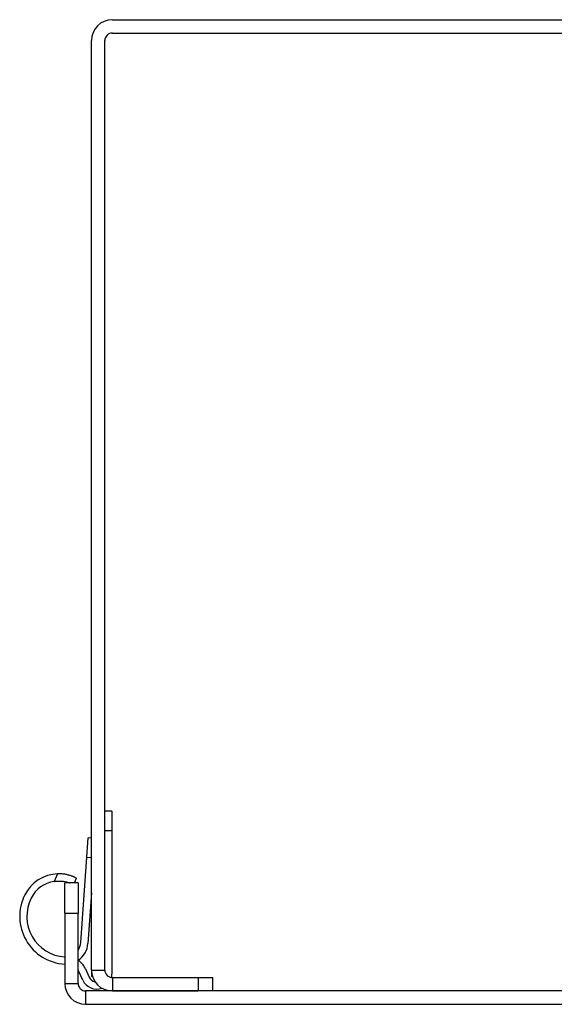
# Model space of a CAD drawing. Header units: inches. Extents: x 0 to 279, y -11 to 181.
# Tile 2 of 21: x 29.31 to 32.31, y 27.01 to 32.52. Entities that reach past the tile are written whole.
import ezdxf

# ---------------------------------------------------------------- set-up
doc = ezdxf.new("R2010")
doc.units = ezdxf.units.IN
doc.header["$LTSCALE"] = 16.718028
doc.header["$MEASUREMENT"] = 0
doc.layers.add('Visible Edges(ANSI)', color=7, linetype='Continuous', lineweight=25)
doc.layers.add('Visible Tangent Edges(ANSI)', color=7, linetype='Continuous', lineweight=25)

msp = doc.modelspace()

# ---------------------------------------------------------------- linework, layer by layer
at = {"layer": 'Visible Edges(ANSI)'}
for p, q in [((29.8323, 32.5227), (35.032, 32.5227)), ((29.8323, 32.448), (35.032, 32.448)), ((29.7155, 27.2062), (29.7155, 32.4059)), ((29.7902, 27.2062), (29.7902, 32.4059)), ((29.8303, 28.0947), (29.7902, 28.0947)), ((29.8303, 28.0947), (29.8303, 27.9878)), ((29.8303, 27.9878), (29.8303, 27.1856)), ((29.6892, 27.8383), (29.6967, 27.945)), ((29.7155, 27.9437), (29.6967, 27.945)), ((29.6558, 27.3598), (29.6892, 27.8383)), ((29.62, 27.6938), (29.6324, 27.7204)), ((29.6238, 27.7244), (29.6324, 27.7204)), ((29.5661, 27.524), (29.5661, 27.6938)), ((29.6408, 27.6938), (29.5661, 27.6938)), ((29.6408, 27.6938), (29.6408, 27.524)), ((29.7155, 27.6386), (29.6957, 27.3553)), ((29.5661, 27.524), (29.5661, 27.1315)), ((29.6408, 27.1315), (29.6408, 27.524)), ((29.6804, 27.2159), (29.7035, 27.1664)), ((29.6672, 27.1495), (29.6441, 27.199)), ((29.7155, 27.2062), (29.7155, 27.1709)), ((29.721, 27.1709), (29.7155, 27.1709)), ((29.8323, 27.1641), (30.3132, 27.1641)), ((30.3132, 27.1641), (30.3947, 27.1641)), ((30.3947, 27.0894), (30.3947, 27.1641)), ((35.1814, 27.0894), (29.6829, 27.0894)), ((29.8323, 27.0894), (30.3132, 27.0894)), ((29.6829, 27.0146), (35.1814, 27.0146))]:
    msp.add_line(p, q, dxfattribs=at)
at = {"layer": 'Visible Edges(ANSI)', "flags": 128}
for points in [[(29.6238, 27.7244), (29.6217, 27.7254), (29.6193, 27.7264), (29.6168, 27.7275), (29.614, 27.7287), (29.611, 27.7299), (29.6079, 27.7311), (29.6047, 27.7322), (29.6012, 27.7334), (29.5976, 27.7346), (29.5937, 27.7358), (29.5896, 27.7369), (29.5853, 27.738), (29.5809, 27.7391), (29.5763, 27.7401), (29.5715, 27.741), (29.5666, 27.7419), (29.5616, 27.7426), (29.5566, 27.7432), (29.5514, 27.7437), (29.5462, 27.7441), (29.541, 27.7443), (29.5358, 27.7444), (29.5307, 27.7444), (29.5256, 27.7443)], [(29.5059, 27.7022), (29.5101, 27.7028), (29.5143, 27.7033), (29.5185, 27.7037), (29.5227, 27.704), (29.5269, 27.7042), (29.531, 27.7043), (29.5351, 27.7043), (29.5391, 27.7043), (29.5431, 27.7041), (29.5469, 27.7038), (29.5507, 27.7035), (29.5543, 27.7031), (29.558, 27.7026), (29.5616, 27.702), (29.5652, 27.7014), (29.5687, 27.7007), (29.5722, 27.7), (29.5755, 27.6992), (29.5788, 27.6983), (29.5819, 27.6974), (29.5849, 27.6965), (29.5877, 27.6956), (29.5904, 27.6947), (29.593, 27.6938)]]:
    msp.add_lwpolyline(points, dxfattribs=at)
at = {"layer": 'Visible Edges(ANSI)'}
for centre, radius, start, end in [((29.8323, 32.4059), 0.1168, 90, 180), ((29.8323, 32.4059), 0.0421, 90, 180), ((29.5334, 27.5306), 0.2139, 92.0902, 153.245), ((29.5334, 27.5306), 0.1738, 99.0892, 153.245), ((29.5811, 27.5065), 0.2674, 153.245, 266.7696), ((29.5811, 27.5065), 0.2273, 153.245, 266.1988), ((29.5698, 27.3658), 0.0862, 325.4262, 356), ((29.5714, 27.364), 0.1246, 304.2652, 356), ((29.5698, 27.3658), 0.0862, 265.4012, 267.5032), ((29.5811, 27.1696), 0.1096, 25, 57.0234), ((29.5811, 27.1696), 0.0695, 25, 30.8443), ((29.7447, 27.1856), 0.0455, 205, 257.9485), ((29.8323, 27.2062), 0.1168, 180, 270), ((29.8323, 27.2062), 0.0421, 180, 270), ((29.7447, 27.1856), 0.0856, 345.5928, 0), ((29.6829, 27.1315), 0.1168, 180, 270), ((29.6829, 27.1315), 0.0421, 180, 270), ((29.7447, 27.1856), 0.0856, 205, 289.797)]:
    msp.add_arc(centre, radius, start, end, dxfattribs=at)
at = {"layer": 'Visible Tangent Edges(ANSI)'}
for p, q in [((29.7902, 27.9878), (29.8303, 27.9878)), ((29.6892, 27.8383), (29.7155, 27.8365)), ((29.5256, 27.7443), (29.5059, 27.7022)), ((29.5661, 27.524), (29.6408, 27.524)), ((29.7155, 27.2062), (29.7902, 27.2062)), ((29.8323, 27.1641), (29.8323, 27.0894)), ((30.3132, 27.1641), (30.3132, 27.0894)), ((29.5661, 27.1315), (29.6408, 27.1315)), ((29.6829, 27.0894), (29.6829, 27.0146))]:
    msp.add_line(p, q, dxfattribs=at)

doc.saveas('drawing.dxf')
